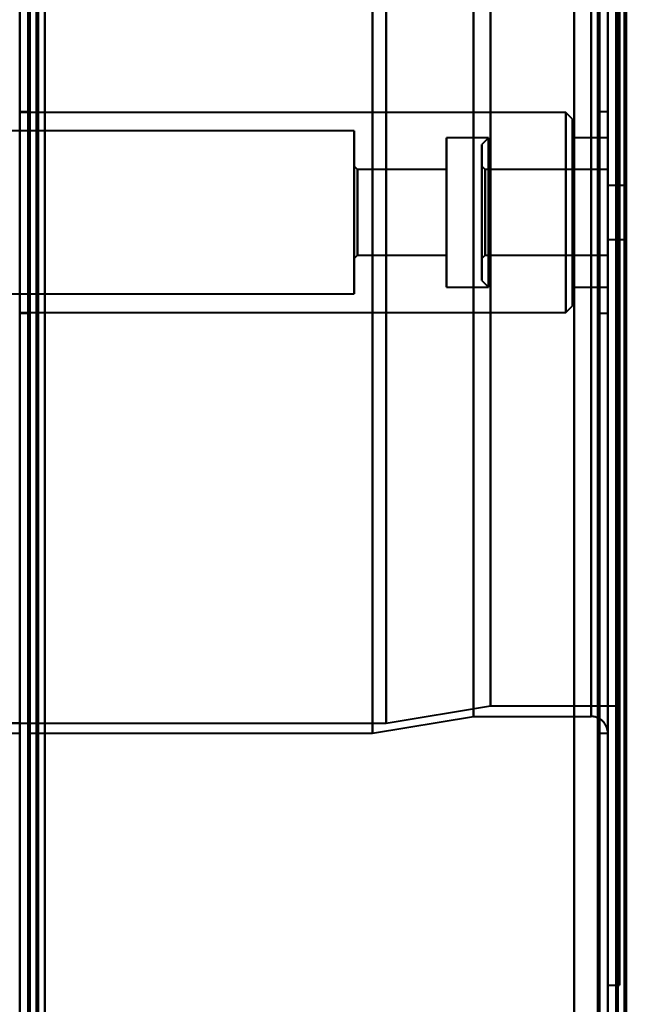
# Model space of a CAD drawing. Header units: millimetres. Extents: x -1087 to 1688, y -120 to 1171.
# Tile 6 of 90: x -690 to -654, y 169 to 227. Entities that reach past the tile are written whole.
import ezdxf

# ---------------------------------------------------------------- set-up
doc = ezdxf.new("R2010")
doc.units = ezdxf.units.MM
doc.layers.add('A-GENM', color=13, linetype='Continuous', lineweight=40)
doc.layers.add('G-IMPT', color=8, linetype='Continuous', lineweight=40)

# ---------------------------------------------------------------- blocks, each defined once
blk = doc.blocks.new('Maintenance r21 - Maintenance r21-769076-Arrière')
at = {"layer": 'A-GENM'}
for p, q in [((-690, 0), (-690, 1098)), ((-690, 1098), (-690, 0))]:
    blk.add_line(p, q, dxfattribs=at)
blk = doc.blocks.new('Souche connecteur circulaire R23 - Souche connecteur circulaire R23-769066-Arrière')
at = {"layer": 'A-GENM'}
for p, q in [((-690, 185.5), (-690, 363)), ((-730, 185.5), (-690, 185.5))]:
    blk.add_line(p, q, dxfattribs=at)
blk = doc.blocks.new('NEXA 1500 CALQUES_dwg-769064-Arrière')
at = {"layer": 'G-IMPT'}
for p, q in [((-689.5, 1097.272), (-689.5, 129.472)), ((-690, 1062.772), (-690, 128.972)), ((-655, 1062.772), (-655, 128.972)), ((-655, 129.472), (-655, 1062.272)), ((-655, 556.872), (-655, 169.872)), ((-655, 556.872), (-655, 169.872)), ((-655, 541.872), (-655, 184.872)), ((-656, 185.872), (-656, 540.872)), ((-654.3, 540.246), (-654.3, 186.498)), ((-654.3, 540.246), (-654.3, 186.498)), ((-690, 363.372), (-690, 184.872)), ((-690, 184.872), (-690, 363.372)), ((-689.5, 184.872), (-689.5, 363.372)), ((-689.5, 363.372), (-689.5, 184.872)), ((-669, 184.872), (-669, 363.372)), ((-669, 363.372), (-669, 184.872)), ((-668.198, 185.464), (-668.198, 363.372)), ((-668.198, 363.372), (-668.198, 185.464)), ((-663, 185.872), (-663, 363.372)), ((-663, 363.372), (-663, 185.872)), ((-661.99, 186.498), (-661.99, 363.372)), ((-661.99, 363.372), (-661.99, 186.498)), ((-656, 363.372), (-656, 185.872)), ((-656, 185.872), (-656, 363.372)), ((-655.5, 363.372), (-655.5, 184.872)), ((-655.5, 184.872), (-655.5, 363.372)), ((-655, 363.372), (-655, 184.872)), ((-655, 184.872), (-655, 363.372)), ((-655, 169.872), (-655, 363.372)), ((-654.3, 186.498), (-654.3, 363.372)), ((-654.3, 186.498), (-654.3, 363.372)), ((-654.3, 169.872), (-654.3, 363.372)), ((-654.3, 363.372), (-654.3, 169.872)), ((-690, 223.822), (-690, 215.872)), ((-690, 215.872), (-690, 223.822)), ((-689.5, 221.872), (-690, 221.872)), ((-690, 221.872), (-690, 215.872)), ((-657.5, 221.822), (-690, 221.822)), ((-690, 215.872), (-690, 221.822)), ((-689.5, 215.872), (-689.5, 221.872)), ((-689.5, 221.872), (-689.5, 215.872)), ((-657.1, 221.422), (-657.5, 221.822)), ((-657.5, 215.872), (-657.5, 221.822)), ((-657.5, 221.822), (-657.5, 215.872)), ((-655, 221.872), (-655.5, 221.872)), ((-655.5, 221.872), (-655.5, 215.872)), ((-655.5, 215.872), (-655.5, 221.872)), ((-655, 221.872), (-655, 215.872)), ((-655, 215.872), (-655, 221.872)), ((-657.1, 215.872), (-657.1, 221.422)), ((-657.1, 221.422), (-657.1, 215.872)), ((-670.1, 220.722), (-691.1, 220.722)), ((-670.1, 220.722), (-670.1, 215.872)), ((-670.1, 215.872), (-670.1, 220.722)), ((-662.1, 220.322), (-664.6, 220.322)), ((-664.6, 220.322), (-664.6, 215.872)), ((-664.6, 215.872), (-664.6, 220.322)), ((-662.1, 220.322), (-662.5, 219.922)), ((-662.5, 219.922), (-662.5, 214.321)), ((-662.5, 214.321), (-662.5, 219.922)), ((-662.1, 220.322), (-662.1, 214.168)), ((-662.1, 215.872), (-662.1, 220.322)), ((-655, 220.322), (-657.1, 220.322)), ((-657.1, 220.322), (-657.1, 215.872)), ((-657.1, 215.872), (-657.1, 220.322)), ((-655, 220.322), (-655, 215.872)), ((-655, 215.872), (-655, 220.322)), ((-669.9, 218.422), (-670.1, 218.622)), ((-670.1, 218.622), (-670.1, 215.872)), ((-670.1, 215.872), (-670.1, 218.622)), ((-662.3, 218.422), (-662.5, 218.622)), ((-662.5, 218.622), (-662.5, 214.819)), ((-662.5, 214.819), (-662.5, 218.622)), ((-664.6, 218.422), (-669.9, 218.422)), ((-669.9, 218.422), (-669.9, 215.872)), ((-669.9, 215.872), (-669.9, 218.422)), ((-664.6, 218.422), (-664.6, 215.872)), ((-664.6, 215.872), (-664.6, 218.422)), ((-655, 218.422), (-662.3, 218.422)), ((-662.3, 218.422), (-662.3, 215.872)), ((-662.3, 214.896), (-662.3, 218.422)), ((-655, 218.422), (-655, 215.872)), ((-655, 215.872), (-655, 218.422)), ((-662.1, 217.577), (-662.1, 211.422)), ((-654, 217.472), (-655, 217.472)), ((-655, 217.472), (-655, 215.872)), ((-655, 215.872), (-655, 217.472)), ((-654, 217.472), (-654, 215.872)), ((-654, 215.872), (-654, 217.472)), ((-662.5, 217.424), (-662.5, 211.822)), ((-662.5, 211.822), (-662.5, 217.424)), ((-662.5, 216.926), (-662.5, 213.122)), ((-662.5, 213.122), (-662.5, 216.926)), ((-662.3, 213.322), (-662.3, 216.849)), ((-690, 209.922), (-690, 215.872)), ((-690, 215.872), (-690, 207.922)), ((-690, 215.872), (-690, 209.872)), ((-690, 215.872), (-690, 209.872)), ((-690, 207.922), (-690, 215.872)), ((-689.5, 209.872), (-689.5, 215.872)), ((-689.5, 215.872), (-689.5, 209.872)), ((-670.1, 215.872), (-670.1, 213.122)), ((-670.1, 215.872), (-670.1, 211.022)), ((-670.1, 213.122), (-670.1, 215.872)), ((-670.1, 211.022), (-670.1, 215.872)), ((-669.9, 215.872), (-669.9, 213.322)), ((-669.9, 213.322), (-669.9, 215.872)), ((-664.6, 215.872), (-664.6, 211.422)), ((-664.6, 211.422), (-664.6, 215.872)), ((-664.6, 215.872), (-664.6, 213.322)), ((-664.6, 213.322), (-664.6, 215.872)), ((-662.3, 215.872), (-662.3, 213.322)), ((-662.3, 215.872), (-662.3, 213.322)), ((-662.1, 214.168), (-662.1, 215.872)), ((-662.1, 211.422), (-662.1, 215.872)), ((-657.5, 209.922), (-657.5, 215.872)), ((-657.5, 215.872), (-657.5, 209.922)), ((-657.1, 210.322), (-657.1, 215.872)), ((-657.1, 215.872), (-657.1, 211.422)), ((-657.1, 215.872), (-657.1, 210.322)), ((-657.1, 211.422), (-657.1, 215.872)), ((-655.5, 215.872), (-655.5, 209.872)), ((-655.5, 209.872), (-655.5, 215.872)), ((-655, 215.872), (-655, 214.272)), ((-655, 215.872), (-655, 213.322)), ((-655, 214.272), (-655, 215.872)), ((-655, 213.322), (-655, 215.872)), ((-655, 215.872), (-655, 211.422)), ((-655, 215.872), (-655, 209.872)), ((-655, 211.422), (-655, 215.872)), ((-655, 209.872), (-655, 215.872)), ((-654, 215.872), (-654, 214.272)), ((-654, 214.272), (-654, 215.872)), ((-662.3, 213.322), (-662.3, 214.896)), ((-655, 214.272), (-654, 214.272)), ((-670.1, 213.122), (-669.9, 213.322)), ((-669.9, 213.322), (-664.6, 213.322)), ((-662.5, 213.122), (-662.3, 213.322)), ((-662.3, 213.322), (-655, 213.322)), ((-662.5, 211.822), (-662.1, 211.422)), ((-691.1, 211.022), (-670.1, 211.022)), ((-664.6, 211.422), (-662.1, 211.422)), ((-657.1, 211.422), (-655, 211.422)), ((-690, 209.922), (-657.5, 209.922)), ((-690, 209.872), (-689.5, 209.872)), ((-657.5, 209.922), (-657.1, 210.322)), ((-655.5, 209.872), (-655, 209.872)), ((-668.198, 185.464), (-661.99, 186.498)), ((-661.99, 186.498), (-654.3, 186.498)), ((-669, 184.872), (-663, 185.872)), ((-663, 185.872), (-656, 185.872)), ((-709.773, 185.464), (-668.198, 185.464)), ((-705.333, 184.872), (-690, 184.872)), ((-689.5, 184.872), (-669, 184.872)), ((-655.5, 184.872), (-655, 184.872)), ((-655, 169.872), (-654.3, 169.872))]:
    blk.add_line(p, q, dxfattribs=at)
at = {"layer": 'G-IMPT', "flags": 128}
for points in [[(-690, 128.972), (-690, 371.172), (-690, 613.372), (-690, 855.572), (-690, 1097.772)], [(-690, 1097.772), (-690, 855.572), (-690, 613.372), (-690, 371.172), (-690, 128.972)], [(-689.5, 128.972), (-689.5, 371.172), (-689.5, 613.372), (-689.5, 855.572), (-689.5, 1097.772)], [(-689.5, 1097.272), (-689.5, 855.322), (-689.5, 613.372), (-689.5, 371.422), (-689.5, 129.472)], [(-689.5, 129.472), (-689.5, 371.422), (-689.5, 613.372), (-689.5, 855.322), (-689.5, 1097.272)], [(-689.5, 1097.272), (-689.5, 855.322), (-689.5, 613.372), (-689.5, 371.422), (-689.5, 129.472)], [(-689.5, 129.472), (-689.5, 371.422), (-689.5, 613.372), (-689.5, 855.322), (-689.5, 1097.272)], [(-689.5, 1097.272), (-689.5, 855.322), (-689.5, 613.372), (-689.5, 371.422), (-689.5, 129.472)], [(-689.5, 129.472), (-689.5, 371.422), (-689.5, 613.372), (-689.5, 855.322), (-689.5, 1097.272)], [(-689.4, 1097.772), (-689.4, 855.572), (-689.4, 613.372), (-689.4, 371.172), (-689.4, 128.972)], [(-689.4, 128.972), (-689.4, 371.172), (-689.4, 613.372), (-689.4, 855.572), (-689.4, 1097.772)], [(-689.4, 1097.772), (-689.4, 855.572), (-689.4, 613.372), (-689.4, 371.172), (-689.4, 128.972)], [(-689, 1097.272), (-689, 855.322), (-689, 613.372), (-689, 371.422), (-689, 129.472)], [(-689, 129.472), (-689, 371.422), (-689, 613.372), (-689, 855.322), (-689, 1097.272)], [(-689, 1097.272), (-689, 855.322), (-689, 613.372), (-689, 371.422), (-689, 129.472)], [(-688.9, 129.472), (-688.9, 371.422), (-688.9, 613.372), (-688.9, 855.322), (-688.9, 1097.272)], [(-688.9, 1097.272), (-688.9, 855.322), (-688.9, 613.372), (-688.9, 371.422), (-688.9, 129.472)], [(-688.9, 129.472), (-688.9, 371.422), (-688.9, 613.372), (-688.9, 855.322), (-688.9, 1097.272)], [(-690, 1062.772), (-690, 829.322), (-690, 595.872), (-690, 362.422), (-690, 128.972)], [(-690, 128.972), (-690, 362.422), (-690, 595.872), (-690, 829.322), (-690, 1062.772)], [(-689.5, 1062.772), (-689.5, 829.322), (-689.5, 595.872), (-689.5, 362.422), (-689.5, 128.972)], [(-689.4, 1062.772), (-689.4, 829.322), (-689.4, 595.872), (-689.4, 362.422), (-689.4, 128.972)], [(-689.4, 128.972), (-689.4, 362.422), (-689.4, 595.872), (-689.4, 829.322), (-689.4, 1062.772)], [(-689.4, 128.972), (-689.4, 362.422), (-689.4, 595.872), (-689.4, 829.322), (-689.4, 1062.772)], [(-657, 128.972), (-657, 362.422), (-657, 595.872), (-657, 829.322), (-657, 1062.772)], [(-657, 1062.772), (-657, 829.322), (-657, 595.872), (-657, 362.422), (-657, 128.972)], [(-657, 128.972), (-657, 362.422), (-657, 595.872), (-657, 829.322), (-657, 1062.772)], [(-657, 1062.772), (-657, 829.322), (-657, 595.872), (-657, 362.422), (-657, 128.972)], [(-655, 128.972), (-655, 362.422), (-655, 595.872), (-655, 829.322), (-655, 1062.772)], [(-655, 1062.772), (-655, 829.322), (-655, 595.872), (-655, 362.422), (-655, 128.972)], [(-654.5, 1062.772), (-654.5, 829.322), (-654.5, 595.872), (-654.5, 362.422), (-654.5, 128.972)], [(-654.4, 128.972), (-654.4, 362.422), (-654.4, 595.872), (-654.4, 829.322), (-654.4, 1062.772)], [(-654.4, 128.972), (-654.4, 362.422), (-654.4, 595.872), (-654.4, 829.322), (-654.4, 1062.772)], [(-654.4, 1062.772), (-654.4, 829.322), (-654.4, 595.872), (-654.4, 362.422), (-654.4, 128.972)], [(-688.5, 129.472), (-688.5, 362.672), (-688.5, 595.872), (-688.5, 829.072), (-688.5, 1062.272)], [(-688.5, 1062.272), (-688.5, 829.072), (-688.5, 595.872), (-688.5, 362.672), (-688.5, 129.472)], [(-688.5, 129.472), (-688.5, 362.672), (-688.5, 595.872), (-688.5, 829.072), (-688.5, 1062.272)], [(-688.5, 1062.272), (-688.5, 829.072), (-688.5, 595.872), (-688.5, 362.672), (-688.5, 129.472)], [(-657, 1062.272), (-657, 829.072), (-657, 595.872), (-657, 362.672), (-657, 129.472)], [(-657, 129.472), (-657, 362.672), (-657, 595.872), (-657, 829.072), (-657, 1062.272)], [(-657, 129.472), (-657, 362.672), (-657, 595.872), (-657, 829.072), (-657, 1062.272)], [(-657, 1062.272), (-657, 829.072), (-657, 595.872), (-657, 362.672), (-657, 129.472)], [(-655.6, 1062.272), (-655.6, 829.072), (-655.6, 595.872), (-655.6, 362.672), (-655.6, 129.472)], [(-655.6, 129.472), (-655.6, 362.672), (-655.6, 595.872), (-655.6, 829.072), (-655.6, 1062.272)], [(-655.6, 129.472), (-655.6, 362.672), (-655.6, 595.872), (-655.6, 829.072), (-655.6, 1062.272)], [(-655.6, 1062.272), (-655.6, 829.072), (-655.6, 595.872), (-655.6, 362.672), (-655.6, 129.472)], [(-655.6, 1062.272), (-655.6, 829.072), (-655.6, 595.872), (-655.6, 362.672), (-655.6, 129.472)], [(-655.6, 129.472), (-655.6, 362.672), (-655.6, 595.872), (-655.6, 829.072), (-655.6, 1062.272)], [(-655.5, 129.472), (-655.5, 362.672), (-655.5, 595.872), (-655.5, 829.072), (-655.5, 1062.272)], [(-655.5, 1062.272), (-655.5, 829.072), (-655.5, 595.872), (-655.5, 362.672), (-655.5, 129.472)], [(-655, 129.472), (-655, 362.672), (-655, 595.872), (-655, 829.072), (-655, 1062.272)], [(-655, 1062.272), (-655, 829.072), (-655, 595.872), (-655, 362.672), (-655, 129.472)], [(-655, 1062.272), (-655, 837.047), (-655, 611.822), (-655, 386.597), (-655, 161.372)], [(-655, 129.472), (-655, 362.672), (-655, 595.872), (-655, 829.072), (-655, 1062.272)], [(-655, 161.372), (-655, 386.597), (-655, 611.822), (-655, 837.047), (-655, 1062.272)], [(-655, 1062.272), (-655, 829.072), (-655, 595.872), (-655, 362.672), (-655, 129.472)], [(-654.5, 1062.272), (-654.5, 829.072), (-654.5, 595.872), (-654.5, 362.672), (-654.5, 129.472)], [(-654.5, 129.472), (-654.5, 362.672), (-654.5, 595.872), (-654.5, 829.072), (-654.5, 1062.272)], [(-654.5, 1062.272), (-654.5, 829.072), (-654.5, 595.872), (-654.5, 362.672), (-654.5, 129.472)], [(-654.5, 129.472), (-654.5, 362.672), (-654.5, 595.872), (-654.5, 829.072), (-654.5, 1062.272)], [(-654.5, 1062.272), (-654.5, 829.072), (-654.5, 595.872), (-654.5, 362.672), (-654.5, 129.472)], [(-654.5, 129.472), (-654.5, 362.672), (-654.5, 595.872), (-654.5, 829.072), (-654.5, 1062.272)], [(-654, 1062.372), (-654, 829.122), (-654, 595.872), (-654, 362.622), (-654, 129.372)], [(-654, 129.372), (-654, 362.622), (-654, 595.872), (-654, 829.122), (-654, 1062.372)], [(-654, 129.472), (-654, 362.672), (-654, 595.872), (-654, 829.072), (-654, 1062.272)], [(-654, 1062.272), (-654, 829.072), (-654, 595.872), (-654, 362.672), (-654, 129.472)], [(-653.9, 161.372), (-653.9, 386.597), (-653.9, 611.822), (-653.9, 837.047), (-653.9, 1062.272)], [(-653.9, 1062.272), (-653.9, 837.047), (-653.9, 611.822), (-653.9, 386.597), (-653.9, 161.372)], [(-690, 258.072), (-690, 225.797), (-690, 193.522), (-690, 161.247), (-690, 128.972)], [(-690, 128.972), (-690, 161.247), (-690, 193.522), (-690, 225.797), (-690, 258.072)], [(-690, 128.972), (-690, 161.247), (-690, 193.522), (-690, 225.797), (-690, 258.072)], [(-690, 258.072), (-690, 225.797), (-690, 193.522), (-690, 161.247), (-690, 128.972)], [(-689.5, 128.972), (-689.5, 161.247), (-689.5, 193.522), (-689.5, 225.797), (-689.5, 258.072)], [(-689.4, 258.072), (-689.4, 225.797), (-689.4, 193.522), (-689.4, 161.247), (-689.4, 128.972)], [(-689.4, 128.972), (-689.4, 161.247), (-689.4, 193.522), (-689.4, 225.797), (-689.4, 258.072)], [(-689.4, 258.072), (-689.4, 225.797), (-689.4, 193.522), (-689.4, 161.247), (-689.4, 128.972)], [(-688.5, 258.072), (-688.5, 225.922), (-688.5, 193.772), (-688.5, 161.622), (-688.5, 129.472)], [(-688.5, 129.472), (-688.5, 161.622), (-688.5, 193.772), (-688.5, 225.922), (-688.5, 258.072)], [(-688.5, 258.072), (-688.5, 225.922), (-688.5, 193.772), (-688.5, 161.622), (-688.5, 129.472)], [(-688.5, 129.472), (-688.5, 161.622), (-688.5, 193.772), (-688.5, 225.922), (-688.5, 258.072)], [(-655, 184.872), (-655.001, 184.912), (-655.003, 184.952), (-655.007, 184.992), (-655.013, 185.032), (-655.02, 185.071), (-655.029, 185.11), (-655.039, 185.149), (-655.051, 185.187), (-655.064, 185.225), (-655.079, 185.262), (-655.095, 185.298), (-655.113, 185.334), (-655.132, 185.369), (-655.153, 185.403), (-655.175, 185.437), (-655.198, 185.469), (-655.222, 185.501), (-655.248, 185.532), (-655.275, 185.561), (-655.303, 185.59), (-655.333, 185.617), (-655.363, 185.643), (-655.394, 185.668), (-655.426, 185.691), (-655.46, 185.714), (-655.494, 185.735), (-655.529, 185.754), (-655.564, 185.772), (-655.601, 185.789), (-655.638, 185.804), (-655.675, 185.818), (-655.713, 185.83), (-655.752, 185.841), (-655.791, 185.85), (-655.83, 185.858), (-655.87, 185.864), (-655.909, 185.868), (-655.949, 185.871), (-655.989, 185.872), (-656, 185.872)]]:
    blk.add_lwpolyline(points, dxfattribs=at)

msp = doc.modelspace()

# ---------------------------------------------------------------- block references
at = {"layer": 'A-GENM'}
for name in ['Maintenance r21 - Maintenance r21-769076-Arrière', 'Souche connecteur circulaire R23 - Souche connecteur circulaire R23-769066-Arrière']:
    msp.add_blockref(name, (0, 0), dxfattribs=at)
at = {"layer": 'G-IMPT'}
msp.add_blockref('NEXA 1500 CALQUES_dwg-769064-Arrière', (0, 0), dxfattribs=at)

doc.saveas('drawing.dxf')
